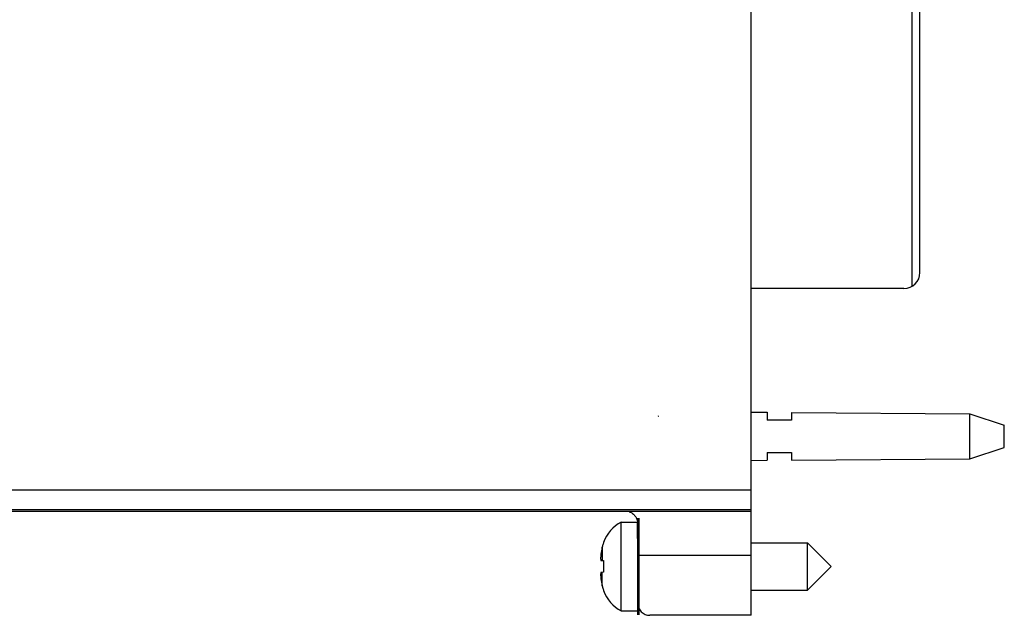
# Model space of a CAD drawing. Header units: inches. Extents: x 0 to 22, y 0 to 17.
# Tile 12 of 29: x 10.6 to 13.1, y 5.7 to 7.2. Entities that reach past the tile are written whole.
import ezdxf

# ---------------------------------------------------------------- set-up
doc = ezdxf.new("R2010")
doc.units = ezdxf.units.IN
doc.header["$LTSCALE"] = 1.21
doc.header["$MEASUREMENT"] = 0
doc.layers.get('0').update_dxf_attribs({"linetype": 'CONTINUOUS'})
doc.layers.add('DATUMCURVES', color=7, linetype='CONTINUOUS')

msp = doc.modelspace()

# ---------------------------------------------------------------- linework, layer by layer
at = {"color": 7, "linetype": 'CONTINUOUS'}
for p, q in [((12.4338, 5.7273), (12.4338, 10.7922)), ((12.8342, 6.5458), (12.8342, 8.3694)), ((12.8538, 6.5803), (12.8538, 8.3583)), ((12.8138, 6.5403), (12.4338, 6.5403)), ((12.4338, 6.2328), (12.4738, 6.2325)), ((12.4738, 6.2325), (12.4738, 6.2128)), ((12.5338, 6.2321), (12.9777, 6.2288)), ((12.5338, 6.2321), (12.5338, 6.2128)), ((12.9777, 6.2288), (13.0638, 6.2008)), ((12.9777, 6.1168), (12.9777, 6.2288)), ((12.5338, 6.2128), (12.4738, 6.2128)), ((13.0638, 6.1448), (13.0638, 6.2008)), ((12.4738, 6.1328), (12.5338, 6.1328)), ((12.4738, 6.1328), (12.4738, 6.1131)), ((12.5338, 6.1328), (12.5338, 6.1135)), ((12.9777, 6.1168), (13.0638, 6.1448)), ((12.4338, 6.1128), (12.4738, 6.1131)), ((12.5338, 6.1135), (12.9777, 6.1168)), ((10.5092, 6.0394), (12.4338, 6.0394)), ((9.2531, 5.9864), (12.4338, 5.9864)), ((12.4338, 5.9894), (9.2534, 5.9894)), ((12.1105, 5.959), (12.1507, 5.959)), ((12.1105, 5.7386), (12.1105, 5.959)), ((12.1508, 5.9688), (12.1508, 5.7288)), ((12.1538, 5.9688), (12.1538, 5.7288)), ((12.0661, 5.9089), (12.0661, 5.9071)), ((12.4338, 5.9078), (12.574, 5.9078)), ((12.574, 5.9078), (12.6331, 5.8488)), ((12.574, 5.7897), (12.574, 5.9078)), ((12.0626, 5.8947), (12.0626, 5.8637)), ((12.0597, 5.8641), (12.0661, 5.8633)), ((12.0661, 5.8633), (12.0661, 5.8343)), ((12.4338, 5.8764), (12.1514, 5.8764)), ((12.1514, 5.7573), (12.1514, 5.8764)), ((12.0661, 5.8343), (12.0597, 5.8335)), ((12.0626, 5.8029), (12.0626, 5.8339)), ((12.574, 5.7897), (12.6331, 5.8488)), ((12.0661, 5.7905), (12.0661, 5.7887)), ((12.4338, 5.7897), (12.574, 5.7897)), ((12.1105, 5.7386), (12.1508, 5.7386)), ((12.4338, 5.7273), (12.1814, 5.7273))]:
    msp.add_line(p, q, dxfattribs=at)
for centre, radius, start, end in [((12.8138, 6.5803), 0.04, 270, 360), ((12.1536, 5.8763), 0.0933, 117.5225, 159.5639), ((12.1536, 5.8213), 0.0933, 200.4361, 242.4775)]:
    msp.add_arc(centre, radius, start, end, dxfattribs=at)
for points, knots in [([(12.1304, 5.9849), (12.1334, 5.9839), (12.139, 5.9811), (12.1456, 5.9745), (12.15, 5.9663), (12.151, 5.9601), (12.1511, 5.957)], [0, 0, 0, 0, 0.255223, 0.501709, 0.74934, 1, 1, 1, 1]), ([(12.1514, 5.8764), (12.1514, 5.8839), (12.1513, 5.8986), (12.1513, 5.9198), (12.1512, 5.9392), (12.1511, 5.9514), (12.1511, 5.957)], [0, 0, 0, 0, 0.279573, 0.545822, 0.789397, 1, 1, 1, 1]), ([(12.0661, 5.9071), (12.0656, 5.9056), (12.0647, 5.9028), (12.0635, 5.8987), (12.0629, 5.896), (12.0626, 5.8947)], [0, 0, 0, 0, 0.3568, 0.692198, 1, 1, 1, 1]), ([(12.0626, 5.8947), (12.0623, 5.8934), (12.0618, 5.8906), (12.061, 5.8864), (12.0603, 5.8821), (12.0598, 5.8793), (12.0597, 5.8778)], [0, 0, 0, 0, 0.242501, 0.490254, 0.742937, 1, 1, 1, 1]), ([(12.0597, 5.8778), (12.0596, 5.8771), (12.0595, 5.8756), (12.0593, 5.8734), (12.0592, 5.8713), (12.0591, 5.8698), (12.0591, 5.8691)], [0, 0, 0, 0, 0.252, 0.503241, 0.752771, 1, 1, 1, 1]), ([(12.0591, 5.8691), (12.0591, 5.8687), (12.0592, 5.8679), (12.0593, 5.8666), (12.0595, 5.8653), (12.0596, 5.8645), (12.0597, 5.8641)], [0, 0, 0, 0, 0.247235, 0.496853, 0.748138, 1, 1, 1, 1]), ([(12.0597, 5.8335), (12.0596, 5.8331), (12.0595, 5.8322), (12.0593, 5.831), (12.0592, 5.8297), (12.0591, 5.8289), (12.0591, 5.8285)], [0, 0, 0, 0, 0.253447, 0.505104, 0.754117, 1, 1, 1, 1]), ([(12.0591, 5.8285), (12.0591, 5.8277), (12.0592, 5.8263), (12.0593, 5.8241), (12.0595, 5.822), (12.0596, 5.8205), (12.0597, 5.8198)], [0, 0, 0, 0, 0.248586, 0.498717, 0.749579, 1, 1, 1, 1]), ([(12.0597, 5.8198), (12.0598, 5.8183), (12.0603, 5.8154), (12.061, 5.8111), (12.0618, 5.807), (12.0623, 5.8042), (12.0626, 5.8029)], [0, 0, 0, 0, 0.257063, 0.509746, 0.757499, 1, 1, 1, 1]), ([(12.0626, 5.8029), (12.0629, 5.8016), (12.0635, 5.7989), (12.0647, 5.7948), (12.0656, 5.7919), (12.0661, 5.7905)], [0, 0, 0, 0, 0.307813, 0.643169, 1, 1, 1, 1]), ([(12.1514, 5.7573), (12.1514, 5.7534), (12.1529, 5.7456), (12.1596, 5.7356), (12.1696, 5.7289), (12.1775, 5.7273), (12.1814, 5.7273)], [0, 0, 0, 0, 0.250005, 0.5, 0.749995, 1, 1, 1, 1])]:
    msp.add_open_spline(points, degree=3, knots=knots, dxfattribs=at)
for points in [[(12.0626, 5.8947), (12.0629, 5.896), (12.0632, 5.8973), (12.0635, 5.8986)], [(12.0635, 5.799), (12.0632, 5.8003), (12.0629, 5.8016), (12.0626, 5.8029)]]:
    msp.add_open_spline(points, degree=3, dxfattribs=at)
at = {"layer": 'DATUMCURVES', "color": 40, "linetype": 'CONTINUOUS'}
msp.add_open_spline([(12.2026, 6.2226, 0.394), (12.2028, 6.2228, 0.394), (12.2031, 6.223, 0.394), (12.2033, 6.2233, 0.394)], degree=3, dxfattribs=at)

doc.saveas('drawing.dxf')
